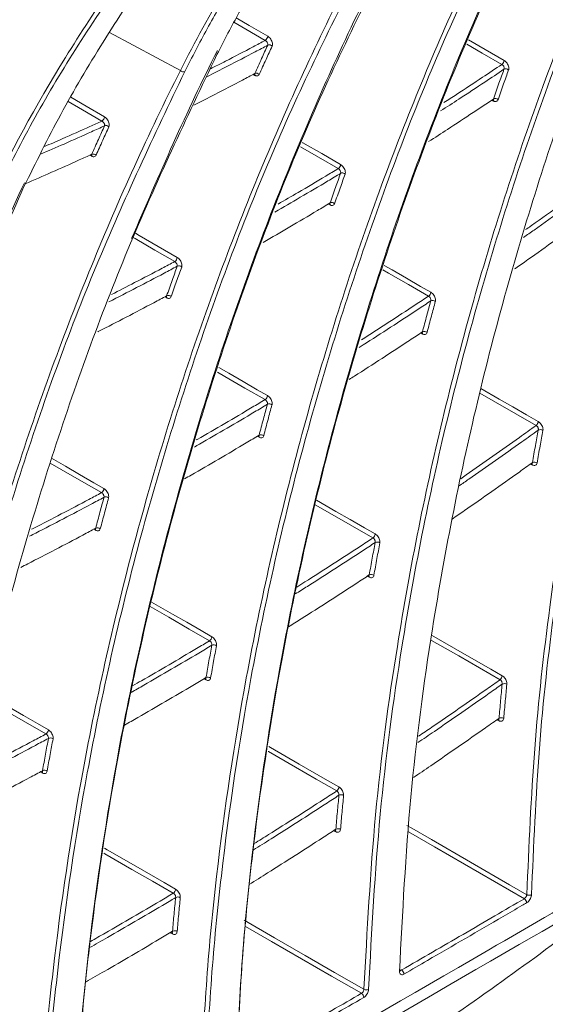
# Model space of a CAD drawing. Header units: millimetres. Extents: x 0 to 1118, y 0 to 864.
# Tile 196 of 256: x 912 to 920, y 105 to 119. Entities that reach past the tile are written whole.
import ezdxf

# ---------------------------------------------------------------- set-up
doc = ezdxf.new("R2010")
doc.units = ezdxf.units.MM

msp = doc.modelspace()

# ---------------------------------------------------------------- linework, layer by layer
at = {"color": 9, "linetype": 'Continuous', "lineweight": 15}
for p, q in [((913.523, 119.157), (914.581, 118.588)), ((915.696, 118.515), (915.668, 118.529)), ((919.262, 118.132), (919.235, 118.146)), ((913.257, 117.307), (913.227, 117.323)), ((916.82, 116.579), (916.791, 116.593)), ((914.377, 115.191), (914.347, 115.205)), ((918.2, 114.651), (918.171, 114.665)), ((915.759, 113.108), (915.729, 113.123)), ((919.843, 112.694), (919.813, 112.709)), ((913.316, 111.718), (913.285, 111.734)), ((917.404, 111.017), (917.373, 111.032)), ((914.964, 109.483), (914.932, 109.499)), ((919.344, 108.872), (919.311, 108.888)), ((912.521, 108.092), (912.487, 108.109)), ((916.904, 107.214), (916.87, 107.231)), ((914.463, 105.689), (914.428, 105.706)), ((917.877, 105.158), (917.889, 105.15))]:
    msp.add_line(p, q, dxfattribs=at)
at = {"color": 7, "linetype": 'Continuous', "lineweight": 15}
for p, q in [((919.251, 118.151), (919.257, 118.153)), ((916.809, 116.597), (916.815, 116.599)), ((914.367, 115.209), (914.372, 115.211))]:
    msp.add_line(p, q, dxfattribs=at)
at = {"color": 9, "linetype": 'Continuous', "lineweight": 15, "flags": 128}
for points in [[(915.849, 119.038), (915.559, 119.206), (915.381, 119.308)], [(915.415, 119.373), (915.609, 119.26), (915.886, 119.1)], [(918.887, 119.044), (919.135, 118.902), (919.418, 118.739)], [(919.386, 118.679), (919.09, 118.849), (918.862, 118.98)], [(913.409, 117.832), (913.118, 118.001), (912.906, 118.124)], [(912.944, 118.189), (913.171, 118.057), (913.448, 117.896)], [(919.25, 118.156), (919.25, 118.156), (919.253, 118.153)], [(916.941, 117.123), (916.645, 117.293), (916.378, 117.447)], [(916.404, 117.513), (916.409, 117.51), (916.693, 117.347), (916.976, 117.184)], [(913.245, 117.331), (913.247, 117.329), (913.249, 117.328)], [(916.807, 116.602), (916.808, 116.602), (916.811, 116.6)], [(914.497, 115.734), (914.201, 115.905), (913.904, 116.076), (913.878, 116.091)], [(913.909, 116.157), (913.967, 116.123), (914.25, 115.96), (914.533, 115.796)], [(917.629, 115.675), (917.746, 115.608), (917.959, 115.486), (918.172, 115.363), (918.323, 115.277)], [(918.29, 115.217), (917.989, 115.39), (917.689, 115.562), (917.609, 115.608)], [(918.188, 114.674), (918.188, 114.674), (918.191, 114.672)], [(915.847, 113.671), (915.546, 113.844), (915.246, 114.017), (915.135, 114.081)], [(915.156, 114.15), (915.305, 114.065), (915.518, 113.942), (915.731, 113.819), (915.882, 113.732)], [(919.898, 113.286), (919.594, 113.46), (919.289, 113.635), (919.054, 113.769)], [(919.072, 113.835), (919.343, 113.68), (919.549, 113.562), (919.756, 113.444), (919.93, 113.344)], [(915.747, 113.131), (915.748, 113.131), (915.75, 113.129)], [(913.402, 112.281), (913.102, 112.454), (912.801, 112.628), (912.637, 112.723)], [(912.657, 112.795), (912.862, 112.676), (913.076, 112.553), (913.289, 112.429), (913.439, 112.343)], [(917.458, 111.604), (917.154, 111.779), (916.849, 111.954), (916.597, 112.099)], [(916.614, 112.168), (916.905, 112.001), (917.118, 111.878), (917.331, 111.756), (917.491, 111.664)], [(913.304, 111.741), (913.306, 111.74), (913.308, 111.739)], [(914.148, 110.649), (914.152, 110.647), (914.464, 110.467), (914.677, 110.344), (914.89, 110.222), (915.051, 110.129)], [(915.016, 110.068), (914.712, 110.243), (914.407, 110.419), (914.13, 110.578)], [(919.358, 109.487), (919.05, 109.664), (918.742, 109.841), (918.336, 110.073), (918.326, 110.079)], [(918.336, 110.15), (918.367, 110.132), (918.794, 109.888), (919.22, 109.643), (919.39, 109.546)], [(912.572, 108.676), (912.267, 108.852), (911.962, 109.028), (911.66, 109.203)], [(911.676, 109.277), (911.71, 109.257), (912.022, 109.077), (912.235, 108.954), (912.448, 108.83), (912.608, 108.738)], [(915.903, 108.487), (915.929, 108.472), (916.354, 108.227), (916.78, 107.983), (916.95, 107.885)], [(916.917, 107.825), (916.609, 108.002), (916.301, 108.179), (915.896, 108.412), (915.892, 108.414)], [(912.509, 108.115), (912.511, 108.115), (912.513, 108.113)], [(916.892, 107.238), (916.892, 107.237), (916.895, 107.235)], [(919.722, 106.215), (919.274, 106.473), (918.826, 106.732), (918.378, 106.99), (917.992, 107.214)], [(913.447, 106.971), (913.489, 106.946), (913.914, 106.702), (914.338, 106.457), (914.509, 106.358)], [(914.475, 106.297), (914.166, 106.475), (913.858, 106.653), (913.454, 106.885), (913.435, 106.896)], [(917.287, 104.801), (916.839, 105.059), (916.392, 105.317), (915.944, 105.576), (915.556, 105.8)], [(914.451, 105.712), (914.452, 105.712), (914.455, 105.71)]]:
    msp.add_lwpolyline(points, dxfattribs=at)
at = {"color": 7, "linetype": 'Continuous', "lineweight": 15, "flags": 128}
for points in [[(914.366, 115.214), (914.367, 115.213), (914.368, 115.212)], [(917.967, 107.31), (918.04, 107.267), (918.332, 107.099), (919.502, 106.424), (919.759, 106.275)], [(915.533, 105.895), (915.99, 105.631), (916.447, 105.367), (916.886, 105.114), (917.325, 104.861)]]:
    msp.add_lwpolyline(points, dxfattribs=at)
at = {"color": 7, "linetype": 'Continuous', "lineweight": 15}
for centre, radius, start, end in [((915.805, 119.106), 0.0814, 303.067, 356.0662), ((915.91, 118.912), 0.0585, 43.4977, 113.9083), ((919.336, 118.745), 0.0825, 307.1645, 355.9311), ((914.624, 118.627), 0.058, 222.4771, 292.3967), ((919.444, 118.552), 0.0603, 46.263, 116.349), ((915.718, 118.489), 0.0588, 43.8835, 113.9775), ((919.287, 118.108), 0.0606, 46.6726, 116.3529), ((913.367, 117.901), 0.0805, 300.8201, 356.1553), ((913.471, 117.707), 0.0589, 43.6742, 112.6883), ((913.279, 117.281), 0.0592, 44.0539, 112.7966), ((916.894, 117.19), 0.0821, 305.1936, 355.9349), ((917.001, 116.997), 0.0606, 46.3629, 115.3908), ((916.844, 116.554), 0.0609, 46.7677, 115.429), ((914.452, 115.802), 0.0814, 303.1902, 355.9743), ((914.559, 115.608), 0.0608, 46.4797, 114.4442), ((914.402, 115.165), 0.0612, 46.8798, 114.5161), ((918.24, 115.283), 0.0825, 306.9552, 355.8413), ((918.351, 115.09), 0.063, 49.5191, 116.4189), ((918.227, 114.626), 0.0634, 49.972, 116.435), ((915.8, 113.738), 0.0821, 305.1384, 355.8481), ((915.909, 113.545), 0.0632, 49.5835, 115.7125), ((919.847, 113.351), 0.0828, 308.4459, 355.7626), ((915.786, 113.083), 0.0636, 50.0319, 115.7601), ((919.96, 113.157), 0.0661, 53.2275, 117.0592), ((919.872, 112.67), 0.0666, 53.7704, 117.0572), ((913.358, 112.349), 0.0815, 303.2937, 355.8852), ((913.467, 112.155), 0.0634, 49.6665, 115.0134), ((913.343, 111.693), 0.0638, 50.1108, 115.0921), ((917.409, 111.67), 0.0825, 306.7773, 355.7473), ((917.522, 111.477), 0.0663, 53.2343, 116.5838), ((917.434, 110.993), 0.0667, 53.7722, 116.6132), ((914.969, 110.135), 0.0821, 305.0917, 355.7564), ((915.081, 109.941), 0.0664, 53.2646, 116.1145), ((914.993, 109.458), 0.0669, 53.7982, 116.1746), ((919.307, 109.552), 0.0828, 308.1824, 355.651), ((919.423, 109.358), 0.0706, 57.839, 117.1014), ((919.376, 108.848), 0.0713, 58.537, 117.1177), ((912.527, 108.744), 0.0816, 303.3818, 355.7916), ((912.638, 108.55), 0.0665, 53.3176, 115.6499), ((912.551, 108.067), 0.067, 53.8475, 115.7403), ((916.868, 107.891), 0.0825, 306.6249, 355.6411), ((916.983, 107.697), 0.0706, 57.807, 116.8649), ((916.937, 107.189), 0.0713, 58.4999, 116.9124), ((914.428, 106.364), 0.0821, 305.0521, 355.6523), ((914.542, 106.17), 0.0707, 57.8045, 116.6301), ((919.679, 106.151), 0.0766, 1.709, 56.4388), ((919.794, 106.342), 0.0752, 242.1284, 297.2331), ((914.496, 105.664), 0.0714, 58.4932, 116.7082), ((917.845, 105.15), 0.0244, 293.6726, 356.2465), ((917.846, 105.086), 0.0766, 1.4704, 56.4287), ((917.245, 104.737), 0.0766, 1.411, 56.415), ((917.36, 104.926), 0.0747, 241.6717, 297.1408)]:
    msp.add_arc(centre, radius, start, end, dxfattribs=at)
at = {"color": 9, "linetype": 'Continuous', "lineweight": 15}
for centre, radius, start, end in [((915.671, 118.516), 0.0251, 356.0532, 58.8638), ((919.234, 118.133), 0.0278, 357.8681, 44.1229), ((913.229, 117.308), 0.0283, 358.2565, 42.6), ((916.792, 116.58), 0.028, 357.9626, 43.3973), ((914.35, 115.192), 0.0269, 357.3665, 49.8345), ((918.172, 114.652), 0.0279, 357.7503, 43.8707), ((915.731, 113.109), 0.0281, 357.8324, 43.2575), ((919.817, 112.696), 0.0255, 356.0574, 59.1299), ((913.288, 111.719), 0.0283, 357.9167, 42.6692), ((917.379, 111.019), 0.0251, 355.4055, 59.4403), ((914.939, 109.485), 0.0251, 355.4852, 59.1209), ((919.318, 108.874), 0.0256, 355.8853, 59.0551), ((912.493, 108.093), 0.0283, 357.7342, 42.9296), ((916.876, 107.215), 0.0282, 357.4825, 43.2631), ((914.435, 105.69), 0.0284, 357.5568, 42.7054)]:
    msp.add_arc(centre, radius, start, end, dxfattribs=at)
at = {"color": 7, "linetype": 'Continuous', "lineweight": 15}
for points, knots in [([(919.759, 106.275), (919.79, 107.007), (919.853, 108.474), (920.079, 110.496), (920.369, 112.382), (920.829, 114.724), (921.553, 117.527), (922.63, 120.701), (923.475, 122.688), (923.928, 123.65), (923.928, 123.65)], [0, 0, 0, 0, 0.1100458, 0.2204486, 0.3176059, 0.414913, 0.6104014, 0.8048515, 0.9999994, 1, 1, 1, 1]), ([(923.997, 123.638), (923.563, 122.661), (922.692, 120.703), (921.627, 117.525), (920.901, 114.727), (920.44, 112.387), (920.15, 110.498), (919.923, 108.473), (919.86, 107.008), (919.828, 106.275)], [0, 0, 0, 0, 0.194485, 0.38965, 0.584132, 0.681798, 0.779607, 0.889642, 1, 1, 1, 1]), ([(917.855, 105.127), (917.901, 106.003), (917.993, 107.759), (918.299, 110.034), (918.655, 112.025), (919.163, 114.325), (919.944, 117.073), (921.071, 120.197), (921.982, 122.113), (922.438, 123.072)], [0, 0, 0, 0, 0.126811, 0.25418, 0.347145, 0.440239, 0.6272, 0.813269, 1, 1, 1, 1]), ([(917.325, 104.861), (917.372, 105.738), (917.466, 107.496), (917.774, 109.772), (918.132, 111.764), (918.643, 114.063), (919.424, 116.813), (920.566, 119.925), (921.452, 121.868), (921.928, 122.807), (921.928, 122.807)], [0, 0, 0, 0, 0.12693, 0.254417, 0.347356, 0.440426, 0.627335, 0.813335, 0.999999, 1, 1, 1, 1]), ([(921.995, 122.794), (921.54, 121.839), (920.627, 119.926), (919.498, 116.81), (918.714, 114.064), (918.203, 111.766), (917.844, 109.774), (917.536, 107.496), (917.441, 105.74), (917.394, 104.86)], [0, 0, 0, 0, 0.186028, 0.372711, 0.558734, 0.652125, 0.74564, 0.872572, 1, 1, 1, 1]), ([(920.457, 122.401), (920.457, 122.401), (919.964, 121.487), (919.038, 119.585), (917.839, 116.538), (917.004, 113.836), (916.446, 111.578), (916.011, 109.467), (915.697, 107.383), (915.496, 105.341), (915.445, 104.284), (915.419, 103.756)], [0, 0, 0, 0, 0.000001, 0.177208, 0.355045, 0.532258, 0.621205, 0.710261, 0.854741, 0.927312, 1, 1, 1, 1]), ([(915.418, 103.714), (915.443, 104.239), (915.494, 105.288), (915.695, 107.329), (916.008, 109.411), (916.443, 111.521), (916.999, 113.779), (917.836, 116.476), (919.025, 119.538), (919.977, 121.409), (920.453, 122.346)], [0, 0, 0, 0, 0.072153, 0.14443, 0.289681, 0.378234, 0.4669, 0.644913, 0.822141, 1, 1, 1, 1]), ([(914.887, 103.448), (914.913, 103.973), (914.964, 105.024), (915.165, 107.066), (915.479, 109.15), (915.915, 111.261), (916.473, 113.52), (917.308, 116.22), (918.51, 119.271), (919.436, 121.172), (919.931, 122.089), (919.931, 122.089)], [0, 0, 0, 0, 0.072183, 0.144489, 0.289799, 0.37834, 0.466994, 0.644984, 0.822176, 0.999999, 1, 1, 1, 1]), ([(919.998, 122.075), (919.522, 121.142), (918.57, 119.272), (917.382, 116.216), (916.543, 113.519), (915.985, 111.262), (915.55, 109.153), (915.236, 107.071), (915.034, 105.031), (914.982, 103.975), (914.956, 103.447)], [0, 0, 0, 0, 0.1772129, 0.3550568, 0.5322629, 0.6212062, 0.7102584, 0.8547401, 0.9273116, 1, 1, 1, 1]), ([(915.128, 118.829), (915.237, 119.04), (915.456, 119.461), (915.819, 120.089), (916.206, 120.715), (916.486, 121.128), (916.626, 121.335)], [0, 0, 0, 0, 0.250797, 0.501592, 0.750704, 1, 1, 1, 1]), ([(912.244, 116.853), (912.422, 117.213), (912.777, 117.934), (913.412, 119.006), (914.109, 120.067), (914.635, 120.76), (914.897, 121.107)], [0, 0, 0, 0, 0.2516336, 0.5032619, 0.75138, 1, 1, 1, 1]), ([(914.581, 118.588), (914.581, 118.588), (914.795, 119.013), (915.147, 119.653), (915.673, 120.505), (915.958, 120.932), (916.105, 121.145), (916.105, 121.145)], [0, 0, 0, 0, 0.000003, 0.496101, 0.748053, 0.999997, 1, 1, 1, 1]), ([(916.168, 121.124), (916.024, 120.912), (915.736, 120.486), (915.342, 119.847), (914.975, 119.21), (914.756, 118.786), (914.646, 118.574)], [0, 0, 0, 0, 0.251937, 0.503878, 0.751844, 1, 1, 1, 1]), ([(908.799, 114.77), (908.799, 114.77), (909.022, 115.285), (909.524, 116.318), (910.442, 117.874), (911.526, 119.424), (912.356, 120.444), (912.795, 120.946), (912.795, 120.946)], [0, 0, 0, 0, 0.000001, 0.245522, 0.492111, 0.746064, 0.999999, 1, 1, 1, 1]), ([(912.855, 120.918), (912.639, 120.667), (912.208, 120.163), (911.607, 119.395), (911.04, 118.618), (910.351, 117.591), (909.581, 116.303), (909.103, 115.272), (908.863, 114.756)], [0, 0, 0, 0, 0.1269146, 0.2539563, 0.3808752, 0.5079284, 0.7534382, 1, 1, 1, 1]), ([(909.366, 114.999), (909.484, 115.258), (909.719, 115.778), (910.124, 116.556), (910.566, 117.331), (911.202, 118.347), (912.076, 119.598), (912.89, 120.567), (913.297, 121.052)], [0, 0, 0, 0, 0.1263464, 0.2528388, 0.3791822, 0.5056645, 0.7523508, 1, 1, 1, 1]), ([(911.686, 116.618), (911.686, 116.618), (912.025, 117.341), (912.619, 118.434), (913.572, 119.879), (914.105, 120.6), (914.384, 120.958), (914.384, 120.958)], [0, 0, 0, 0, 0.000002, 0.4944, 0.747205, 0.999998, 1, 1, 1, 1]), ([(914.446, 120.934), (914.175, 120.575), (913.631, 119.858), (912.92, 118.772), (912.282, 117.687), (911.928, 116.965), (911.75, 116.604)], [0, 0, 0, 0, 0.2527645, 0.5055368, 0.7525015, 1, 1, 1, 1]), ([(912.976, 102.304), (913.002, 102.828), (913.053, 103.878), (913.254, 105.919), (913.568, 108.001), (914.003, 110.11), (914.561, 112.368), (915.398, 115.064), (916.588, 118.125), (917.54, 119.995), (918.017, 120.931)], [0, 0, 0, 0, 0.072168, 0.14446, 0.289741, 0.378287, 0.466945, 0.644943, 0.822156, 1, 1, 1, 1]), ([(918.022, 120.987), (918.022, 120.987), (917.528, 120.073), (916.602, 118.173), (915.402, 115.126), (914.566, 112.425), (914.007, 110.167), (913.571, 108.057), (913.257, 105.973), (913.055, 103.931), (913.003, 102.874), (912.977, 102.346)], [0, 0, 0, 0, 0.0000005, 0.1771926, 0.3550155, 0.5322137, 0.621153, 0.7102013, 0.8547115, 0.9272973, 1, 1, 1, 1]), ([(912.444, 102.038), (912.47, 102.563), (912.521, 103.614), (912.721, 105.656), (913.034, 107.74), (913.469, 109.852), (914.027, 112.111), (914.861, 114.812), (916.062, 117.864), (916.987, 119.766), (917.482, 120.683), (917.482, 120.683)], [0, 0, 0, 0, 0.072167, 0.144458, 0.289738, 0.378287, 0.466949, 0.644955, 0.822162, 0.999999, 1, 1, 1, 1]), ([(917.548, 120.668), (917.073, 119.735), (916.121, 117.865), (914.934, 114.807), (914.097, 112.11), (913.539, 109.852), (913.105, 107.743), (912.791, 105.661), (912.59, 103.621), (912.539, 102.566), (912.514, 102.037)], [0, 0, 0, 0, 0.177228, 0.355086, 0.532308, 0.621259, 0.710319, 0.85477, 0.927327, 1, 1, 1, 1]), ([(915.886, 118.966), (915.887, 118.968), (915.889, 118.975), (915.888, 118.987), (915.883, 119.002), (915.874, 119.017), (915.862, 119.029), (915.854, 119.035), (915.849, 119.038)], [0, 0, 0, 0, 0.1266903, 0.301523, 0.4766131, 0.6515032, 0.8259231, 1, 1, 1, 1]), ([(915.952, 118.953), (915.954, 118.958), (915.959, 118.97), (915.958, 118.996), (915.949, 119.027), (915.932, 119.057), (915.911, 119.083), (915.894, 119.095), (915.886, 119.1)], [0, 0, 0, 0, 0.126922, 0.301762, 0.476614, 0.651245, 0.825618, 1, 1, 1, 1]), ([(915.134, 118.885), (915.134, 118.885), (914.676, 117.981), (914.264, 117.029), (913.851, 116.076)], [0, 0, 0, 0, 0.000003, 1, 1, 1, 1]), ([(915.694, 118.543), (915.728, 118.617), (915.791, 118.759), (915.856, 118.899), (915.886, 118.966)], [0, 0, 0, 0, 0.525934, 1, 1, 1, 1]), ([(915.952, 118.953), (915.937, 118.919), (915.907, 118.853), (915.859, 118.749), (915.811, 118.641), (915.777, 118.567), (915.761, 118.53)], [0, 0, 0, 0, 0.237032, 0.474065, 0.737032, 1, 1, 1, 1]), ([(910.529, 100.897), (910.576, 101.773), (910.67, 103.529), (910.978, 105.804), (911.335, 107.793), (911.846, 110.091), (912.629, 112.837), (913.759, 115.958), (914.671, 117.871), (915.128, 118.829)], [0, 0, 0, 0, 0.126902, 0.25436, 0.347303, 0.440375, 0.627289, 0.813312, 1, 1, 1, 1]), ([(919.486, 118.596), (919.487, 118.6), (919.49, 118.612), (919.489, 118.636), (919.48, 118.666), (919.464, 118.696), (919.443, 118.722), (919.426, 118.734), (919.418, 118.739)], [0, 0, 0, 0, 0.100513, 0.280906, 0.460822, 0.640503, 0.820255, 1, 1, 1, 1]), ([(909.996, 100.632), (910.042, 101.508), (910.135, 103.266), (910.44, 105.543), (910.796, 107.535), (911.305, 109.836), (912.084, 112.589), (913.222, 115.703), (914.107, 117.648), (914.581, 118.588), (914.581, 118.588)], [0, 0, 0, 0, 0.12684, 0.254237, 0.347199, 0.440291, 0.627247, 0.813292, 0.999999, 1, 1, 1, 1]), ([(914.646, 118.574), (914.192, 117.618), (913.281, 115.703), (912.156, 112.584), (911.375, 109.836), (910.866, 107.537), (910.51, 105.544), (910.204, 103.266), (910.112, 101.51), (910.066, 100.631)], [0, 0, 0, 0, 0.1860729, 0.3727995, 0.558867, 0.6522811, 0.74582, 0.8726612, 1, 1, 1, 1]), ([(919.26, 118.162), (919.273, 118.201), (919.301, 118.28), (919.353, 118.428), (919.392, 118.537), (919.417, 118.606)], [0, 0, 0, 0, 0.264758, 0.529518, 1, 1, 1, 1]), ([(919.486, 118.596), (919.473, 118.561), (919.448, 118.492), (919.41, 118.383), (919.369, 118.27), (919.342, 118.191), (919.328, 118.152)], [0, 0, 0, 0, 0.235241, 0.470483, 0.735241, 1, 1, 1, 1]), ([(919.417, 118.606), (919.418, 118.608), (919.42, 118.615), (919.421, 118.627), (919.417, 118.643), (919.409, 118.658), (919.398, 118.671), (919.39, 118.677), (919.386, 118.679)], [0, 0, 0, 0, 0.101038, 0.282101, 0.462174, 0.641531, 0.820716, 1, 1, 1, 1]), ([(914.782, 118.071), (914.887, 118.124), (915.13, 118.246), (915.434, 118.405), (915.633, 118.51), (915.694, 118.543)], [0, 0, 0, 0, 0.345912, 0.798937, 1, 1, 1, 1]), ([(915.686, 118.534), (915.687, 118.534), (915.691, 118.536), (915.693, 118.54), (915.694, 118.543)], [0, 0, 0, 0, 0.183086, 1, 1, 1, 1]), ([(915.687, 118.533), (915.687, 118.534), (915.689, 118.535), (915.69, 118.535), (915.691, 118.535)], [0, 0, 0, 0, 0.187985, 1, 1, 1, 1]), ([(915.696, 118.515), (915.7, 118.513), (915.711, 118.508), (915.73, 118.505), (915.749, 118.512), (915.757, 118.524), (915.761, 118.53)], [0, 0, 0, 0, 0.119117, 0.412592, 0.7063, 1, 1, 1, 1]), ([(918.291, 117.526), (918.385, 117.587), (918.607, 117.73), (918.93, 117.942), (919.159, 118.095), (919.26, 118.162)], [0, 0, 0, 0, 0.291315, 0.687882, 1, 1, 1, 1]), ([(919.251, 118.151), (919.251, 118.152), (919.256, 118.154), (919.258, 118.158), (919.26, 118.162)], [0, 0, 0, 0, 0.197046, 1, 1, 1, 1]), ([(919.262, 118.132), (919.267, 118.13), (919.28, 118.125), (919.299, 118.124), (919.318, 118.132), (919.325, 118.145), (919.328, 118.152)], [0, 0, 0, 0, 0.161886, 0.441105, 0.720555, 1, 1, 1, 1]), ([(913.449, 117.761), (913.449, 117.764), (913.451, 117.77), (913.449, 117.782), (913.443, 117.797), (913.433, 117.811), (913.421, 117.824), (913.413, 117.83), (913.409, 117.832)], [0, 0, 0, 0, 0.128204, 0.305189, 0.481686, 0.656286, 0.828752, 1, 1, 1, 1]), ([(913.514, 117.748), (913.516, 117.753), (913.52, 117.766), (913.519, 117.792), (913.51, 117.823), (913.494, 117.853), (913.472, 117.879), (913.456, 117.89), (913.448, 117.896)], [0, 0, 0, 0, 0.128113, 0.304163, 0.479522, 0.653626, 0.826795, 1, 1, 1, 1]), ([(913.256, 117.336), (913.289, 117.41), (913.353, 117.553), (913.418, 117.694), (913.449, 117.761)], [0, 0, 0, 0, 0.5221286, 1, 1, 1, 1]), ([(913.514, 117.748), (913.498, 117.714), (913.468, 117.647), (913.42, 117.542), (913.371, 117.434), (913.338, 117.36), (913.322, 117.323)], [0, 0, 0, 0, 0.238935, 0.477871, 0.738935, 1, 1, 1, 1]), ([(912.264, 116.896), (912.395, 116.953), (912.663, 117.069), (912.994, 117.216), (913.194, 117.308), (913.256, 117.336)], [0, 0, 0, 0, 0.39685, 0.812664, 1, 1, 1, 1]), ([(913.248, 117.327), (913.249, 117.328), (913.253, 117.329), (913.255, 117.333), (913.256, 117.336)], [0, 0, 0, 0, 0.248281, 1, 1, 1, 1]), ([(913.248, 117.327), (913.248, 117.327), (913.25, 117.328), (913.251, 117.328), (913.252, 117.328)], [0, 0, 0, 0, 0.074784, 1, 1, 1, 1]), ([(913.257, 117.307), (913.26, 117.306), (913.272, 117.301), (913.291, 117.298), (913.31, 117.304), (913.318, 117.317), (913.322, 117.323)], [0, 0, 0, 0, 0.1187722, 0.4115679, 0.705814, 1, 1, 1, 1]), ([(916.976, 117.051), (916.976, 117.053), (916.978, 117.059), (916.978, 117.071), (916.973, 117.087), (916.965, 117.101), (916.954, 117.114), (916.945, 117.12), (916.941, 117.123)], [0, 0, 0, 0, 0.097737, 0.27796, 0.458223, 0.638651, 0.819271, 1, 1, 1, 1]), ([(917.043, 117.04), (917.044, 117.044), (917.048, 117.056), (917.047, 117.08), (917.038, 117.111), (917.022, 117.141), (917, 117.167), (916.984, 117.178), (916.976, 117.184)], [0, 0, 0, 0, 0.097749, 0.278057, 0.458423, 0.638897, 0.81945, 1, 1, 1, 1]), ([(916.818, 116.609), (916.845, 116.687), (916.897, 116.835), (916.95, 116.982), (916.976, 117.051)], [0, 0, 0, 0, 0.5254519, 1, 1, 1, 1]), ([(917.043, 117.04), (917.031, 117.006), (917.006, 116.936), (916.967, 116.827), (916.927, 116.715), (916.899, 116.637), (916.886, 116.598)], [0, 0, 0, 0, 0.237274, 0.474549, 0.737274, 1, 1, 1, 1]), ([(908.079, 99.492), (908.11, 100.223), (908.173, 101.688), (908.398, 103.708), (908.687, 105.593), (909.147, 107.934), (909.872, 110.732), (910.938, 113.915), (911.808, 115.872), (912.244, 116.853)], [0, 0, 0, 0, 0.110018, 0.220393, 0.317551, 0.414859, 0.610349, 0.804826, 1, 1, 1, 1]), ([(912.25, 116.908), (912.25, 116.908), (911.812, 115.98), (911.42, 115.005), (911.027, 114.031)], [0, 0, 0, 0, 0.000003, 1, 1, 1, 1]), ([(915.816, 116.019), (915.949, 116.096), (916.22, 116.253), (916.554, 116.45), (916.755, 116.571), (916.818, 116.609)], [0, 0, 0, 0, 0.399202, 0.810795, 1, 1, 1, 1]), ([(916.809, 116.598), (916.81, 116.599), (916.814, 116.6), (916.816, 116.605), (916.818, 116.609)], [0, 0, 0, 0, 0.25776, 1, 1, 1, 1]), ([(916.82, 116.579), (916.824, 116.577), (916.837, 116.571), (916.857, 116.57), (916.876, 116.579), (916.883, 116.592), (916.886, 116.598)], [0, 0, 0, 0, 0.1648303, 0.443299, 0.7216457, 1, 1, 1, 1]), ([(919.576, 115.623), (919.591, 115.633), (919.743, 115.739), (920.032, 115.944), (920.371, 116.187), (920.572, 116.334), (920.637, 116.381)], [0, 0, 0, 0, 0.042573, 0.42945, 0.81636, 1, 1, 1, 1]), ([(914.601, 115.652), (914.602, 115.656), (914.605, 115.668), (914.605, 115.692), (914.596, 115.723), (914.579, 115.753), (914.558, 115.779), (914.541, 115.79), (914.533, 115.796)], [0, 0, 0, 0, 0.09673, 0.277525, 0.458373, 0.639059, 0.819526, 1, 1, 1, 1]), ([(914.376, 115.221), (914.403, 115.298), (914.455, 115.446), (914.509, 115.593), (914.534, 115.664)], [0, 0, 0, 0, 0.52158, 1, 1, 1, 1]), ([(914.601, 115.652), (914.588, 115.617), (914.563, 115.547), (914.524, 115.438), (914.484, 115.326), (914.457, 115.248), (914.443, 115.21)], [0, 0, 0, 0, 0.2392096, 0.4784202, 0.7392095, 1, 1, 1, 1]), ([(914.534, 115.664), (914.534, 115.666), (914.536, 115.671), (914.535, 115.683), (914.53, 115.698), (914.521, 115.712), (914.509, 115.725), (914.501, 115.731), (914.497, 115.734)], [0, 0, 0, 0, 0.0965528, 0.2772699, 0.458288, 0.639205, 0.8197486, 1, 1, 1, 1]), ([(913.348, 114.686), (913.352, 114.688), (913.494, 114.759), (913.773, 114.903), (914.111, 115.08), (914.313, 115.187), (914.376, 115.221)], [0, 0, 0, 0, 0.0126839, 0.4133867, 0.8141286, 1, 1, 1, 1]), ([(914.367, 115.21), (914.368, 115.211), (914.373, 115.212), (914.375, 115.217), (914.376, 115.221)], [0, 0, 0, 0, 0.319005, 1, 1, 1, 1]), ([(914.377, 115.191), (914.382, 115.188), (914.395, 115.183), (914.415, 115.182), (914.434, 115.19), (914.44, 115.203), (914.443, 115.21)], [0, 0, 0, 0, 0.16604, 0.443901, 0.721954, 1, 1, 1, 1]), ([(918.322, 115.146), (918.323, 115.148), (918.325, 115.153), (918.325, 115.165), (918.321, 115.181), (918.313, 115.196), (918.302, 115.209), (918.294, 115.214), (918.29, 115.217)], [0, 0, 0, 0, 0.067186, 0.254918, 0.441727, 0.627879, 0.813887, 1, 1, 1, 1]), ([(918.391, 115.138), (918.392, 115.141), (918.394, 115.151), (918.394, 115.174), (918.385, 115.204), (918.369, 115.234), (918.347, 115.26), (918.331, 115.271), (918.323, 115.277)], [0, 0, 0, 0, 0.066867, 0.2539448, 0.4405802, 0.6270068, 0.8135064, 1, 1, 1, 1]), ([(918.199, 114.683), (918.209, 114.724), (918.231, 114.805), (918.272, 114.96), (918.303, 115.073), (918.322, 115.146)], [0, 0, 0, 0, 0.262262, 0.524526, 1, 1, 1, 1]), ([(918.391, 115.138), (918.372, 115.065), (918.341, 114.951), (918.3, 114.797), (918.278, 114.715), (918.268, 114.675)], [0, 0, 0, 0, 0.475476, 0.737737, 1, 1, 1, 1]), ([(917.106, 113.973), (917.132, 113.99), (917.295, 114.093), (917.595, 114.287), (917.934, 114.508), (918.135, 114.641), (918.199, 114.683)], [0, 0, 0, 0, 0.07088, 0.447662, 0.824475, 1, 1, 1, 1]), ([(918.188, 114.67), (918.19, 114.671), (918.195, 114.673), (918.197, 114.679), (918.199, 114.683)], [0, 0, 0, 0, 0.316764, 1, 1, 1, 1]), ([(918.189, 114.669), (918.191, 114.67), (918.194, 114.672), (918.194, 114.672), (918.194, 114.672)], [0, 0, 0, 0, 0.643936, 1, 1, 1, 1]), ([(918.2, 114.651), (918.206, 114.648), (918.221, 114.642), (918.241, 114.643), (918.259, 114.654), (918.265, 114.668), (918.268, 114.675)], [0, 0, 0, 0, 0.206046, 0.470616, 0.735308, 1, 1, 1, 1]), ([(915.95, 113.593), (915.951, 113.596), (915.953, 113.606), (915.953, 113.628), (915.944, 113.659), (915.928, 113.689), (915.906, 113.715), (915.89, 113.727), (915.882, 113.732)], [0, 0, 0, 0, 0.064425, 0.251398, 0.438426, 0.625563, 0.812784, 1, 1, 1, 1]), ([(915.758, 113.14), (915.779, 113.22), (915.82, 113.375), (915.862, 113.528), (915.882, 113.602)], [0, 0, 0, 0, 0.520674, 1, 1, 1, 1]), ([(915.95, 113.593), (915.93, 113.52), (915.9, 113.406), (915.858, 113.252), (915.837, 113.172), (915.827, 113.132)], [0, 0, 0, 0, 0.479327, 0.739663, 1, 1, 1, 1]), ([(915.882, 113.602), (915.882, 113.603), (915.884, 113.609), (915.883, 113.62), (915.879, 113.635), (915.871, 113.65), (915.86, 113.663), (915.851, 113.668), (915.847, 113.671)], [0, 0, 0, 0, 0.064418, 0.25131, 0.438232, 0.625319, 0.812602, 1, 1, 1, 1]), ([(919.93, 113.216), (919.93, 113.216), (919.931, 113.222), (919.932, 113.232), (919.929, 113.249), (919.921, 113.264), (919.911, 113.278), (919.903, 113.283), (919.898, 113.286)], [0, 0, 0, 0, 0.030566, 0.22823, 0.423512, 0.616525, 0.808377, 1, 1, 1, 1]), ([(919.999, 113.21), (920, 113.211), (920.001, 113.221), (920.001, 113.241), (919.992, 113.272), (919.975, 113.302), (919.954, 113.328), (919.938, 113.339), (919.93, 113.344)], [0, 0, 0, 0, 0.03021, 0.225878, 0.420226, 0.613603, 0.806801, 1, 1, 1, 1]), ([(914.644, 112.487), (914.677, 112.506), (914.847, 112.603), (915.154, 112.782), (915.493, 112.981), (915.694, 113.102), (915.758, 113.14)], [0, 0, 0, 0, 0.088143, 0.457876, 0.827639, 1, 1, 1, 1]), ([(915.748, 113.127), (915.75, 113.128), (915.755, 113.13), (915.757, 113.136), (915.758, 113.14)], [0, 0, 0, 0, 0.3535259, 1, 1, 1, 1]), ([(915.749, 113.126), (915.751, 113.127), (915.754, 113.129), (915.753, 113.129), (915.753, 113.128)], [0, 0, 0, 0, 0.605779, 1, 1, 1, 1]), ([(915.759, 113.108), (915.765, 113.105), (915.78, 113.099), (915.801, 113.1), (915.818, 113.11), (915.824, 113.124), (915.827, 113.132)], [0, 0, 0, 0, 0.208596, 0.472474, 0.736233, 1, 1, 1, 1]), ([(919.842, 112.73), (919.849, 112.772), (919.864, 112.857), (919.893, 113.019), (919.915, 113.139), (919.93, 113.216)], [0, 0, 0, 0, 0.261351, 0.522705, 1, 1, 1, 1]), ([(919.999, 113.21), (919.992, 113.171), (919.978, 113.094), (919.956, 112.975), (919.934, 112.851), (919.919, 112.766), (919.912, 112.724)], [0, 0, 0, 0, 0.2386481, 0.4772977, 0.7386479, 1, 1, 1, 1]), ([(918.642, 111.886), (918.703, 111.928), (918.901, 112.064), (919.236, 112.299), (919.575, 112.538), (919.777, 112.683), (919.842, 112.73)], [0, 0, 0, 0, 0.15256, 0.494787, 0.837038, 1, 1, 1, 1]), ([(919.831, 112.713), (919.833, 112.715), (919.838, 112.718), (919.84, 112.725), (919.842, 112.73)], [0, 0, 0, 0, 0.376489, 1, 1, 1, 1]), ([(919.831, 112.713), (919.832, 112.713), (919.834, 112.715), (919.836, 112.715), (919.837, 112.715)], [0, 0, 0, 0, 0.264118, 1, 1, 1, 1]), ([(919.843, 112.694), (919.851, 112.691), (919.867, 112.685), (919.888, 112.688), (919.905, 112.701), (919.909, 112.716), (919.912, 112.724)], [0, 0, 0, 0, 0.245971, 0.496926, 0.748471, 1, 1, 1, 1]), ([(913.44, 112.212), (913.44, 112.214), (913.441, 112.219), (913.441, 112.23), (913.435, 112.245), (913.427, 112.259), (913.415, 112.272), (913.407, 112.278), (913.402, 112.281)], [0, 0, 0, 0, 0.063252, 0.250516, 0.43811, 0.625682, 0.812965, 1, 1, 1, 1]), ([(913.508, 112.203), (913.508, 112.206), (913.511, 112.217), (913.51, 112.239), (913.501, 112.269), (913.485, 112.299), (913.464, 112.326), (913.447, 112.337), (913.439, 112.343)], [0, 0, 0, 0, 0.063366, 0.250766, 0.43825, 0.625622, 0.812807, 1, 1, 1, 1]), ([(913.316, 111.75), (913.337, 111.83), (913.378, 111.985), (913.42, 112.138), (913.44, 112.212)], [0, 0, 0, 0, 0.516962, 1, 1, 1, 1]), ([(913.508, 112.203), (913.488, 112.129), (913.457, 112.015), (913.416, 111.861), (913.395, 111.781), (913.384, 111.742)], [0, 0, 0, 0, 0.483039, 0.741519, 1, 1, 1, 1]), ([(912.196, 111.165), (912.231, 111.183), (912.403, 111.27), (912.713, 111.43), (913.051, 111.608), (913.253, 111.716), (913.316, 111.75)], [0, 0, 0, 0, 0.0928881, 0.4613515, 0.8298457, 1, 1, 1, 1]), ([(913.306, 111.738), (913.308, 111.738), (913.313, 111.741), (913.315, 111.747), (913.316, 111.75)], [0, 0, 0, 0, 0.387963, 1, 1, 1, 1]), ([(913.307, 111.737), (913.308, 111.737), (913.311, 111.739), (913.311, 111.739), (913.311, 111.739)], [0, 0, 0, 0, 0.557872, 1, 1, 1, 1]), ([(913.316, 111.718), (913.323, 111.715), (913.338, 111.709), (913.358, 111.71), (913.376, 111.72), (913.381, 111.734), (913.384, 111.742)], [0, 0, 0, 0, 0.209567, 0.4729396, 0.7364726, 1, 1, 1, 1]), ([(917.561, 111.53), (917.561, 111.531), (917.563, 111.54), (917.562, 111.56), (917.554, 111.591), (917.537, 111.621), (917.516, 111.647), (917.5, 111.658), (917.491, 111.664)], [0, 0, 0, 0, 0.026965, 0.221994, 0.416601, 0.611016, 0.805511, 1, 1, 1, 1]), ([(917.404, 111.052), (917.411, 111.094), (917.426, 111.178), (917.455, 111.34), (917.478, 111.459), (917.492, 111.536)], [0, 0, 0, 0, 0.259484, 0.518969, 1, 1, 1, 1]), ([(917.492, 111.536), (917.492, 111.536), (917.493, 111.541), (917.493, 111.552), (917.489, 111.567), (917.482, 111.583), (917.471, 111.596), (917.463, 111.601), (917.458, 111.604)], [0, 0, 0, 0, 0.027086, 0.22278, 0.41758, 0.611761, 0.805823, 1, 1, 1, 1]), ([(917.561, 111.53), (917.554, 111.491), (917.54, 111.414), (917.518, 111.295), (917.496, 111.172), (917.481, 111.088), (917.473, 111.046)], [0, 0, 0, 0, 0.240516, 0.481033, 0.740516, 1, 1, 1, 1]), ([(916.198, 110.277), (916.261, 110.317), (916.462, 110.442), (916.799, 110.658), (917.138, 110.877), (917.339, 111.01), (917.404, 111.052)], [0, 0, 0, 0, 0.156668, 0.497947, 0.839251, 1, 1, 1, 1]), ([(917.393, 111.036), (917.395, 111.038), (917.4, 111.041), (917.403, 111.048), (917.404, 111.052)], [0, 0, 0, 0, 0.404174, 1, 1, 1, 1]), ([(917.394, 111.036), (917.394, 111.036), (917.396, 111.038), (917.398, 111.038), (917.399, 111.038)], [0, 0, 0, 0, 0.209145, 1, 1, 1, 1]), ([(917.404, 111.017), (917.412, 111.014), (917.429, 111.007), (917.45, 111.011), (917.467, 111.023), (917.471, 111.039), (917.473, 111.046)], [0, 0, 0, 0, 0.249619, 0.499725, 0.749861, 1, 1, 1, 1]), ([(915.052, 110.001), (915.052, 110.001), (915.053, 110.006), (915.053, 110.016), (915.048, 110.032), (915.04, 110.046), (915.029, 110.059), (915.02, 110.065), (915.016, 110.068)], [0, 0, 0, 0, 0.024811, 0.219632, 0.414469, 0.609468, 0.804672, 1, 1, 1, 1]), ([(915.121, 109.995), (915.121, 109.996), (915.123, 110.005), (915.122, 110.025), (915.113, 110.056), (915.097, 110.085), (915.076, 110.112), (915.059, 110.123), (915.051, 110.129)], [0, 0, 0, 0, 0.024813, 0.219708, 0.414654, 0.609711, 0.804858, 1, 1, 1, 1]), ([(914.964, 109.518), (914.979, 109.602), (915.007, 109.763), (915.037, 109.923), (915.052, 110.001)], [0, 0, 0, 0, 0.515318, 1, 1, 1, 1]), ([(915.121, 109.995), (915.113, 109.956), (915.099, 109.878), (915.077, 109.759), (915.055, 109.637), (915.04, 109.554), (915.033, 109.512)], [0, 0, 0, 0, 0.242342, 0.484685, 0.742341, 1, 1, 1, 1]), ([(913.746, 108.808), (913.813, 108.845), (914.017, 108.961), (914.358, 109.159), (914.697, 109.359), (914.899, 109.48), (914.964, 109.518)], [0, 0, 0, 0, 0.163977, 0.501932, 0.83991, 1, 1, 1, 1]), ([(914.953, 109.503), (914.955, 109.504), (914.961, 109.508), (914.963, 109.515), (914.964, 109.518)], [0, 0, 0, 0, 0.433547, 1, 1, 1, 1]), ([(914.953, 109.502), (914.957, 109.503), (914.961, 109.504), (914.959, 109.504), (914.959, 109.504)], [0, 0, 0, 0, 0.959368, 1, 1, 1, 1]), ([(914.964, 109.483), (914.964, 109.483), (914.972, 109.479), (914.989, 109.474), (915.01, 109.477), (915.026, 109.49), (915.031, 109.505), (915.033, 109.512)], [0, 0, 0, 0, 0.002254, 0.251831, 0.501295, 0.750644, 1, 1, 1, 1]), ([(919.39, 109.421), (919.391, 109.425), (919.392, 109.435), (919.388, 109.45), (919.381, 109.466), (919.371, 109.479), (919.362, 109.485), (919.358, 109.487)], [0, 0, 0, 0, 0.186215, 0.391871, 0.595354, 0.797767, 1, 1, 1, 1]), ([(919.46, 109.418), (919.46, 109.426), (919.46, 109.443), (919.451, 109.474), (919.435, 109.503), (919.414, 109.529), (919.398, 109.541), (919.39, 109.546)], [0, 0, 0, 0, 0.184408, 0.389063, 0.592804, 0.796402, 1, 1, 1, 1]), ([(919.344, 108.912), (919.348, 108.956), (919.355, 109.043), (919.37, 109.213), (919.382, 109.339), (919.39, 109.421)], [0, 0, 0, 0, 0.257909, 0.51582, 1, 1, 1, 1]), ([(919.46, 109.418), (919.456, 109.377), (919.448, 109.295), (919.437, 109.169), (919.425, 109.041), (919.417, 108.953), (919.414, 108.909)], [0, 0, 0, 0, 0.242091, 0.484184, 0.742091, 1, 1, 1, 1]), ([(918.063, 108.024), (918.15, 108.083), (918.373, 108.235), (918.733, 108.483), (919.073, 108.72), (919.277, 108.864), (919.344, 108.912)], [0, 0, 0, 0, 0.202764, 0.522608, 0.842472, 1, 1, 1, 1]), ([(919.332, 108.891), (919.335, 108.893), (919.34, 108.898), (919.343, 108.907), (919.344, 108.912)], [0, 0, 0, 0, 0.478668, 1, 1, 1, 1]), ([(919.332, 108.891), (919.336, 108.892), (919.34, 108.893), (919.338, 108.894), (919.338, 108.894)], [0, 0, 0, 0, 0.918152, 1, 1, 1, 1]), ([(919.344, 108.872), (919.346, 108.871), (919.356, 108.867), (919.374, 108.863), (919.394, 108.869), (919.409, 108.884), (919.412, 108.901), (919.414, 108.909)], [0, 0, 0, 0, 0.058434, 0.2928, 0.528336, 0.76417, 1, 1, 1, 1]), ([(912.678, 108.603), (912.678, 108.604), (912.68, 108.614), (912.679, 108.634), (912.671, 108.664), (912.654, 108.694), (912.633, 108.721), (912.616, 108.732), (912.608, 108.738)], [0, 0, 0, 0, 0.023718, 0.218991, 0.414371, 0.609682, 0.804838, 1, 1, 1, 1]), ([(912.522, 108.127), (912.536, 108.21), (912.565, 108.371), (912.595, 108.532), (912.61, 108.61)], [0, 0, 0, 0, 0.511749, 1, 1, 1, 1]), ([(912.61, 108.61), (912.61, 108.61), (912.61, 108.615), (912.61, 108.625), (912.605, 108.64), (912.596, 108.655), (912.585, 108.667), (912.576, 108.673), (912.572, 108.676)], [0, 0, 0, 0, 0.023677, 0.218763, 0.414197, 0.609677, 0.804941, 1, 1, 1, 1]), ([(912.678, 108.603), (912.671, 108.564), (912.656, 108.486), (912.634, 108.366), (912.612, 108.245), (912.598, 108.162), (912.59, 108.121)], [0, 0, 0, 0, 0.2441261, 0.4882537, 0.7441259, 1, 1, 1, 1]), ([(911.291, 107.481), (911.362, 107.518), (911.571, 107.624), (911.917, 107.805), (912.256, 107.984), (912.457, 108.093), (912.522, 108.127)], [0, 0, 0, 0, 0.173517, 0.508649, 0.843805, 1, 1, 1, 1]), ([(912.511, 108.111), (912.514, 108.113), (912.519, 108.116), (912.521, 108.123), (912.522, 108.127)], [0, 0, 0, 0, 0.462916, 1, 1, 1, 1]), ([(912.521, 108.092), (912.521, 108.092), (912.53, 108.088), (912.546, 108.083), (912.567, 108.086), (912.583, 108.098), (912.588, 108.113), (912.59, 108.121)], [0, 0, 0, 0, 0.00355, 0.252608, 0.50165, 0.750827, 1, 1, 1, 1]), ([(912.511, 108.111), (912.515, 108.112), (912.518, 108.112), (912.516, 108.113), (912.516, 108.113)], [0, 0, 0, 0, 0.9495101, 1, 1, 1, 1]), ([(917.021, 107.757), (917.021, 107.765), (917.021, 107.782), (917.012, 107.812), (916.996, 107.842), (916.975, 107.868), (916.958, 107.879), (916.95, 107.885)], [0, 0, 0, 0, 0.181115, 0.385928, 0.590561, 0.795284, 1, 1, 1, 1]), ([(916.905, 107.253), (916.908, 107.296), (916.916, 107.383), (916.931, 107.552), (916.943, 107.678), (916.951, 107.76)], [0, 0, 0, 0, 0.2561737, 0.5123502, 1, 1, 1, 1]), ([(916.951, 107.76), (916.952, 107.764), (916.952, 107.773), (916.948, 107.788), (916.941, 107.803), (916.93, 107.817), (916.921, 107.822), (916.917, 107.825)], [0, 0, 0, 0, 0.181719, 0.386762, 0.591196, 0.795533, 1, 1, 1, 1]), ([(917.021, 107.757), (917.017, 107.716), (917.009, 107.634), (916.997, 107.508), (916.985, 107.38), (916.978, 107.294), (916.974, 107.25)], [0, 0, 0, 0, 0.243826, 0.487654, 0.743826, 1, 1, 1, 1]), ([(922.754, 107.514), (921.486, 106.78), (915.621, 103.383), (909.739, 99.995), (905.128, 97.339)], [0, 0, 0, 0, 0.216068, 1, 1, 1, 1]), ([(915.611, 106.428), (915.702, 106.485), (915.93, 106.627), (916.295, 106.859), (916.635, 107.078), (916.838, 107.21), (916.905, 107.253)], [0, 0, 0, 0, 0.211787, 0.528971, 0.846174, 1, 1, 1, 1]), ([(916.893, 107.233), (916.896, 107.235), (916.901, 107.24), (916.904, 107.249), (916.905, 107.253)], [0, 0, 0, 0, 0.498713, 1, 1, 1, 1]), ([(916.904, 107.214), (916.906, 107.213), (916.916, 107.208), (916.935, 107.205), (916.955, 107.21), (916.969, 107.225), (916.972, 107.242), (916.974, 107.25)], [0, 0, 0, 0, 0.061533, 0.295975, 0.530686, 0.76534, 1, 1, 1, 1]), ([(916.893, 107.232), (916.896, 107.234), (916.9, 107.235), (916.899, 107.235), (916.899, 107.235)], [0, 0, 0, 0, 0.89918, 1, 1, 1, 1]), ([(906.042, 97.678), (906.914, 98.028), (908.657, 98.727), (911.296, 100.004), (913.94, 101.442), (916.585, 103.058), (919.224, 104.827), (920.967, 106.14), (921.839, 106.797)], [0, 0, 0, 0, 0.16663, 0.333327, 0.499992, 0.666658, 0.833364, 1, 1, 1, 1]), ([(906.042, 97.678), (910.651, 100.336), (915.919, 103.374), (921.18, 106.416), (921.839, 106.797)], [0, 0, 0, 0, 0.874734, 1, 1, 1, 1]), ([(914.58, 106.23), (914.58, 106.238), (914.58, 106.255), (914.572, 106.285), (914.556, 106.315), (914.534, 106.341), (914.518, 106.353), (914.509, 106.358)], [0, 0, 0, 0, 0.179086, 0.38418, 0.589389, 0.794697, 1, 1, 1, 1]), ([(914.464, 105.728), (914.471, 105.814), (914.486, 105.983), (914.503, 106.151), (914.511, 106.234)], [0, 0, 0, 0, 0.5089, 1, 1, 1, 1]), ([(914.511, 106.234), (914.511, 106.238), (914.511, 106.246), (914.507, 106.261), (914.498, 106.276), (914.487, 106.289), (914.479, 106.295), (914.475, 106.297)], [0, 0, 0, 0, 0.179026, 0.384007, 0.589147, 0.794505, 1, 1, 1, 1]), ([(914.58, 106.23), (914.576, 106.189), (914.568, 106.107), (914.556, 105.981), (914.544, 105.854), (914.537, 105.768), (914.533, 105.725)], [0, 0, 0, 0, 0.245551, 0.491103, 0.74555, 1, 1, 1, 1]), ([(917.889, 105.15), (918.194, 105.327), (918.659, 105.597), (919.27, 105.952), (919.575, 106.13), (919.722, 106.215)], [0, 0, 0, 0, 0.499931, 0.759886, 1, 1, 1, 1]), ([(919.759, 106.275), (919.758, 106.27), (919.757, 106.261), (919.751, 106.245), (919.741, 106.231), (919.731, 106.221), (919.724, 106.217), (919.722, 106.215)], [0, 0, 0, 0, 0.21445, 0.428931, 0.643515, 0.858283, 1, 1, 1, 1]), ([(919.756, 106.153), (919.761, 106.157), (919.774, 106.165), (919.794, 106.187), (919.813, 106.215), (919.825, 106.246), (919.827, 106.265), (919.828, 106.275)], [0, 0, 0, 0, 0.141672, 0.35643, 0.571046, 0.785557, 1, 1, 1, 1]), ([(919.756, 106.153), (919.732, 106.14), (919.615, 106.071), (919.122, 105.785), (918.534, 105.443), (918.041, 105.157), (917.923, 105.088)], [0, 0, 0, 0, 0.038455, 0.192274, 0.807551, 1, 1, 1, 1]), ([(913.171, 104.974), (913.262, 105.026), (913.49, 105.155), (913.854, 105.367), (914.194, 105.567), (914.397, 105.688), (914.464, 105.728)], [0, 0, 0, 0, 0.211109, 0.528599, 0.846109, 1, 1, 1, 1]), ([(914.452, 105.708), (914.453, 105.708), (914.456, 105.709), (914.461, 105.716), (914.463, 105.724), (914.464, 105.728)], [0, 0, 0, 0, 0.027496, 0.513911, 1, 1, 1, 1]), ([(914.453, 105.707), (914.456, 105.708), (914.459, 105.71), (914.458, 105.71), (914.458, 105.71)], [0, 0, 0, 0, 0.880273, 1, 1, 1, 1]), ([(914.463, 105.689), (914.465, 105.688), (914.476, 105.683), (914.494, 105.679), (914.514, 105.685), (914.528, 105.7), (914.531, 105.717), (914.533, 105.725)], [0, 0, 0, 0, 0.063592, 0.297838, 0.531966, 0.765979, 1, 1, 1, 1]), ([(917.855, 105.127), (917.855, 105.122), (917.856, 105.107), (917.863, 105.09), (917.879, 105.079), (917.899, 105.077), (917.915, 105.085), (917.923, 105.088)], [0, 0, 0, 0, 0.140633, 0.35523, 0.570031, 0.784985, 1, 1, 1, 1]), ([(917.87, 105.141), (917.87, 105.141), (917.87, 105.141), (917.87, 105.146), (917.87, 105.148)], [0, 0, 0, 0, 0.588076, 1, 1, 1, 1]), ([(915.452, 103.737), (915.758, 103.914), (916.223, 104.184), (916.834, 104.538), (917.14, 104.716), (917.287, 104.801)], [0, 0, 0, 0, 0.49996, 0.759919, 1, 1, 1, 1]), ([(917.321, 104.739), (917.174, 104.654), (916.869, 104.476), (916.41, 104.21), (915.945, 103.941), (915.639, 103.764), (915.486, 103.675)], [0, 0, 0, 0, 0.24008, 0.500039, 0.75002, 1, 1, 1, 1]), ([(917.325, 104.861), (917.324, 104.856), (917.323, 104.846), (917.316, 104.831), (917.307, 104.817), (917.296, 104.807), (917.29, 104.802), (917.287, 104.801)], [0, 0, 0, 0, 0.21439, 0.428854, 0.643475, 0.858286, 1, 1, 1, 1]), ([(917.321, 104.739), (917.326, 104.742), (917.339, 104.751), (917.36, 104.772), (917.378, 104.8), (917.391, 104.831), (917.393, 104.85), (917.394, 104.86)], [0, 0, 0, 0, 0.141687, 0.356474, 0.571092, 0.785576, 1, 1, 1, 1])]:
    msp.add_open_spline(points, degree=3, knots=knots, dxfattribs=at)
at = {"color": 9, "linetype": 'Continuous', "lineweight": 15}
for points, knots in [([(915.029, 118.613), (915.105, 118.651), (915.319, 118.759), (915.592, 118.902), (915.79, 119.006), (915.849, 119.038)], [0, 0, 0, 0, 0.277698, 0.781655, 1, 1, 1, 1]), ([(915.886, 118.966), (915.824, 118.933), (915.624, 118.827), (915.32, 118.669), (915.079, 118.547), (914.975, 118.495)], [0, 0, 0, 0, 0.205159, 0.65936, 1, 1, 1, 1]), ([(919.417, 118.606), (919.322, 118.542), (919.098, 118.393), (918.782, 118.185), (918.562, 118.043), (918.471, 117.984)], [0, 0, 0, 0, 0.301679, 0.710842, 1, 1, 1, 1]), ([(918.52, 118.109), (918.583, 118.15), (918.775, 118.274), (919.064, 118.464), (919.289, 118.615), (919.386, 118.679)], [0, 0, 0, 0, 0.218599, 0.665592, 1, 1, 1, 1]), ([(912.549, 117.452), (912.638, 117.49), (912.865, 117.588), (913.151, 117.715), (913.349, 117.805), (913.409, 117.832)], [0, 0, 0, 0, 0.312015, 0.791975, 1, 1, 1, 1]), ([(913.449, 117.761), (913.384, 117.732), (913.182, 117.64), (912.863, 117.498), (912.608, 117.388), (912.491, 117.338)], [0, 0, 0, 0, 0.201406, 0.632654, 1, 1, 1, 1]), ([(916.041, 116.592), (916.141, 116.65), (916.379, 116.787), (916.678, 116.965), (916.878, 117.085), (916.941, 117.123)], [0, 0, 0, 0, 0.33319, 0.791234, 1, 1, 1, 1]), ([(916.976, 117.051), (916.912, 117.013), (916.712, 116.893), (916.385, 116.699), (916.121, 116.547), (915.995, 116.474)], [0, 0, 0, 0, 0.193092, 0.613689, 1, 1, 1, 1]), ([(920.761, 116.847), (920.756, 116.843), (920.605, 116.733), (920.307, 116.517), (919.961, 116.27), (919.761, 116.131), (919.708, 116.094)], [0, 0, 0, 0, 0.013777, 0.431843, 0.849951, 1, 1, 1, 1]), ([(919.741, 116.211), (919.766, 116.228), (919.795, 116.248), (919.975, 116.375), (920.28, 116.592), (920.581, 116.811), (920.731, 116.92)], [0, 0, 0, 0, 0.0736631, 0.0883144, 0.5441336, 1, 1, 1, 1]), ([(914.534, 115.664), (914.469, 115.629), (914.267, 115.521), (913.927, 115.344), (913.651, 115.202), (913.512, 115.132), (913.511, 115.132)], [0, 0, 0, 0, 0.1902285, 0.5933161, 0.9964441, 1, 1, 1, 1]), ([(913.551, 115.242), (913.667, 115.3), (913.919, 115.429), (914.234, 115.594), (914.434, 115.7), (914.497, 115.734)], [0, 0, 0, 0, 0.365989, 0.801694, 1, 1, 1, 1]), ([(917.288, 114.564), (917.421, 114.649), (917.691, 114.823), (918.025, 115.042), (918.226, 115.175), (918.29, 115.217)], [0, 0, 0, 0, 0.398424, 0.808823, 1, 1, 1, 1]), ([(918.322, 115.146), (918.26, 115.105), (918.06, 114.972), (917.723, 114.752), (917.429, 114.562), (917.272, 114.463), (917.253, 114.45)], [0, 0, 0, 0, 0.175937, 0.560766, 0.945628, 1, 1, 1, 1]), ([(915.882, 113.602), (915.818, 113.564), (915.617, 113.443), (915.278, 113.243), (914.978, 113.069), (914.815, 112.976), (914.79, 112.962)], [0, 0, 0, 0, 0.175743, 0.553122, 0.930533, 1, 1, 1, 1]), ([(914.824, 113.07), (914.827, 113.072), (914.967, 113.152), (915.245, 113.314), (915.583, 113.513), (915.783, 113.633), (915.847, 113.671)], [0, 0, 0, 0, 0.009531, 0.41175, 0.814003, 1, 1, 1, 1]), ([(918.77, 112.49), (918.798, 112.509), (918.958, 112.62), (919.251, 112.825), (919.599, 113.071), (919.815, 113.226), (919.898, 113.286)], [0, 0, 0, 0, 0.074944, 0.425983, 0.777047, 1, 1, 1, 1]), ([(919.93, 113.216), (919.848, 113.157), (919.635, 113.004), (919.289, 112.759), (918.976, 112.54), (918.795, 112.416), (918.746, 112.382)], [0, 0, 0, 0, 0.206616, 0.541675, 0.876757, 1, 1, 1, 1]), ([(912.357, 111.734), (912.368, 111.739), (912.516, 111.814), (912.802, 111.962), (913.14, 112.14), (913.34, 112.247), (913.402, 112.281)], [0, 0, 0, 0, 0.0315807, 0.4258667, 0.8201862, 1, 1, 1, 1]), ([(913.44, 112.212), (913.375, 112.178), (913.173, 112.069), (912.833, 111.891), (912.527, 111.732), (912.359, 111.647), (912.328, 111.632)], [0, 0, 0, 0, 0.174884, 0.545997, 0.917141, 1, 1, 1, 1]), ([(917.492, 111.536), (917.429, 111.494), (917.228, 111.363), (916.891, 111.144), (916.556, 110.929), (916.359, 110.806), (916.299, 110.768)], [0, 0, 0, 0, 0.159368, 0.504389, 0.849434, 1, 1, 1, 1]), ([(916.32, 110.87), (916.361, 110.896), (916.54, 111.008), (916.855, 111.21), (917.193, 111.429), (917.394, 111.562), (917.458, 111.604)], [0, 0, 0, 0, 0.10814, 0.469323, 0.830533, 1, 1, 1, 1]), ([(913.867, 109.396), (913.912, 109.421), (914.093, 109.524), (914.412, 109.71), (914.751, 109.909), (914.952, 110.029), (915.016, 110.068)], [0, 0, 0, 0, 0.116102, 0.473987, 0.831898, 1, 1, 1, 1]), ([(915.052, 110.001), (914.987, 109.962), (914.785, 109.841), (914.446, 109.642), (914.109, 109.446), (913.91, 109.333), (913.847, 109.297)], [0, 0, 0, 0, 0.1615515, 0.5031465, 0.8447663, 1, 1, 1, 1]), ([(918.142, 108.643), (918.208, 108.687), (918.41, 108.825), (918.749, 109.059), (919.089, 109.296), (919.292, 109.44), (919.358, 109.487)], [0, 0, 0, 0, 0.16163, 0.49848, 0.835351, 1, 1, 1, 1]), ([(919.39, 109.421), (919.326, 109.375), (919.125, 109.233), (918.787, 108.997), (918.431, 108.751), (918.212, 108.602), (918.13, 108.546)], [0, 0, 0, 0, 0.154057, 0.479271, 0.804505, 1, 1, 1, 1]), ([(912.61, 108.61), (912.544, 108.575), (912.342, 108.466), (912.002, 108.286), (911.659, 108.107), (911.454, 108.003), (911.386, 107.968)], [0, 0, 0, 0, 0.159776, 0.496997, 0.834243, 1, 1, 1, 1]), ([(911.408, 108.064), (911.458, 108.09), (911.645, 108.185), (911.97, 108.355), (912.308, 108.534), (912.509, 108.642), (912.572, 108.676)], [0, 0, 0, 0, 0.129075, 0.483087, 0.837124, 1, 1, 1, 1]), ([(916.951, 107.76), (916.886, 107.718), (916.685, 107.586), (916.346, 107.368), (915.985, 107.139), (915.76, 106.998), (915.672, 106.944)], [0, 0, 0, 0, 0.152418, 0.473462, 0.794526, 1, 1, 1, 1]), ([(915.686, 107.039), (915.758, 107.083), (915.965, 107.213), (916.31, 107.432), (916.649, 107.65), (916.852, 107.782), (916.917, 107.825)], [0, 0, 0, 0, 0.173024, 0.506377, 0.839752, 1, 1, 1, 1]), ([(914.511, 106.234), (914.444, 106.194), (914.242, 106.073), (913.902, 105.873), (913.539, 105.663), (913.313, 105.534), (913.224, 105.484)], [0, 0, 0, 0, 0.1541941, 0.4733714, 0.7925687, 1, 1, 1, 1]), ([(913.238, 105.576), (913.311, 105.617), (913.521, 105.737), (913.867, 105.938), (914.207, 106.137), (914.409, 106.258), (914.475, 106.297)], [0, 0, 0, 0, 0.177288, 0.509025, 0.840782, 1, 1, 1, 1]), ([(917.889, 105.15), (917.885, 105.148), (917.877, 105.144), (917.869, 105.144), (917.866, 105.147), (917.865, 105.148)], [0, 0, 0, 0, 0.408631, 0.817084, 1, 1, 1, 1])]:
    msp.add_open_spline(points, degree=3, knots=knots, dxfattribs=at)

doc.saveas('drawing.dxf')
